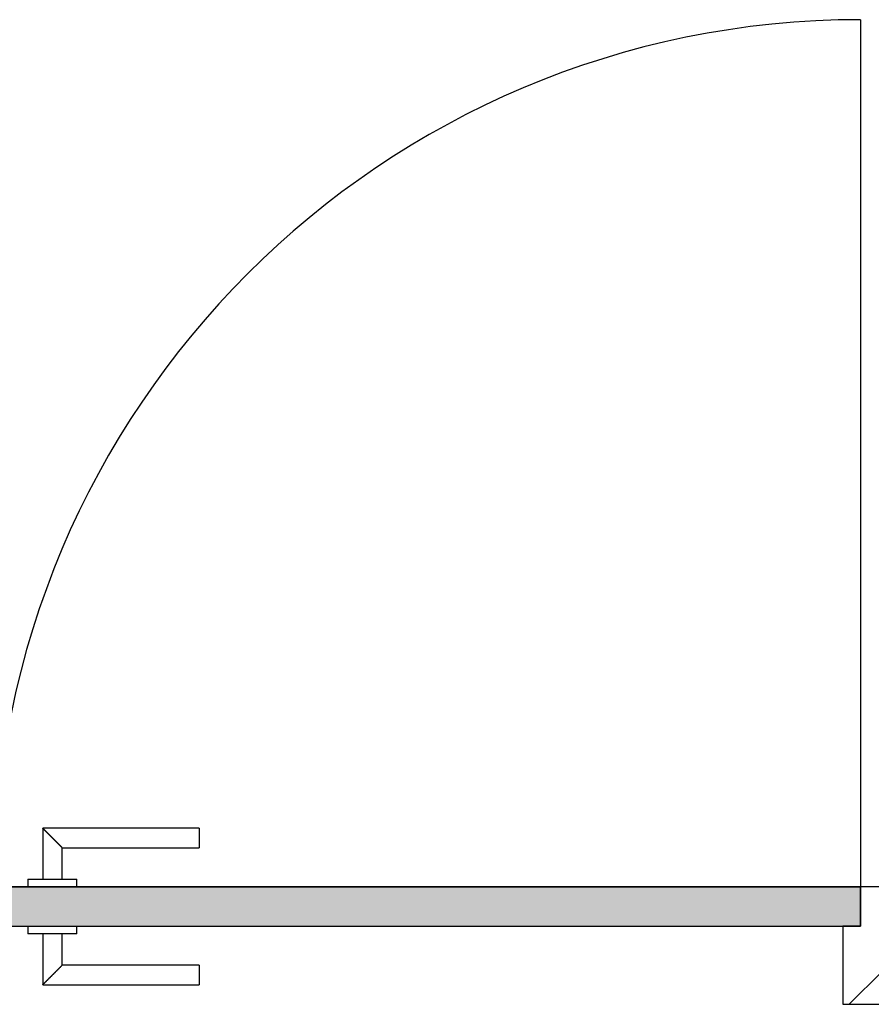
# Model space of a CAD drawing. Extents: x 2 to 87, y -108 to 11.
# Tile 130 of 256: x 31.266 to 32.137, y -55.398 to -54.391. Entities that reach past the tile are written whole.
import ezdxf

# ---------------------------------------------------------------- set-up
doc = ezdxf.new("R2010")
doc.units = 0
doc.header["$MEASUREMENT"] = 0
for name, color, linetype in [('16', 7, 'CONTINUOUS'), ('30', 7, 'CONTINUOUS'), ('8', 7, 'CONTINUOUS')]:
    doc.layers.add(name, color=color, linetype=linetype)

# ---------------------------------------------------------------- blocks, each defined once
blk = doc.blocks.new('*N231')
at = {"layer": '8', "color": 62, "linetype": 'Continuous'}
for p, q in [((-0.745, 0.05), (0.141, 0.05)), ((-0.745, 0.05), (-0.745, 0.01)), ((0.141, 0.05), (0.141, 0.01)), ((-0.745, 0.01), (-0.305, 0.01)), ((-0.305, 0.01), (0.141, 0.01))]:
    blk.add_line(p, q, dxfattribs=at)
for points in [[(-0.745, 0.05), (-0.745, 0.05), (0.141, 0.05)], [(-0.745, 0.05), (-0.745, 0.01), (0.141, 0.01)], [(-0.745, 0.05), (0.141, 0.05), (0.141, 0.01)], [(-0.745, 0.01), (-0.745, 0.01), (-0.305, 0.01)], [(-0.305, 0.01), (-0.305, 0.01), (0.141, 0.01)]]:
    blk.add_solid(points, dxfattribs=at)

msp = doc.modelspace()

# ---------------------------------------------------------------- linework, layer by layer
at = {"layer": '16', "color": 62, "linetype": 'Continuous'}
msp.add_line((32.1256, -54.3915), (32.1256, -55.2775), dxfattribs=at)
msp.add_arc((32.1256, -55.2775), 0.886, 90, 180, dxfattribs=at)
at = {"layer": '30', "color": 62, "linetype": 'Continuous'}
for p, q in [((32.1476, -55.2775), (32.1256, -55.2775)), ((32.1256, -55.2775), (32.1256, -55.3175)), ((32.1256, -55.3175), (32.1076, -55.3175)), ((32.1076, -55.3175), (32.1076, -55.3975)), ((32.1076, -55.3975), (32.1476, -55.3975))]:
    msp.add_line(p, q, dxfattribs=at)
at = {"layer": '8', "color": 62, "linetype": 'Continuous'}
for p, q in [((31.2896, -55.2175), (31.2896, -55.2695)), ((31.4496, -55.2175), (31.2896, -55.2175)), ((31.4496, -55.2175), (31.4496, -55.2375)), ((31.3096, -55.2695), (31.3096, -55.2375)), ((31.3096, -55.2375), (31.4496, -55.2375)), ((31.2746, -55.2695), (31.2746, -55.2775)), ((31.2746, -55.2695), (31.3246, -55.2695)), ((31.3246, -55.2775), (31.3246, -55.2695)), ((32.1256, -55.2775), (31.2396, -55.2775)), ((32.1256, -55.3175), (32.1256, -55.2775)), ((31.2396, -55.3175), (32.1256, -55.3175)), ((31.2746, -55.3175), (31.2746, -55.3255)), ((31.3246, -55.3255), (31.3246, -55.3175)), ((31.3246, -55.3255), (31.2746, -55.3255)), ((31.2896, -55.3255), (31.2896, -55.3775)), ((31.3096, -55.3575), (31.3096, -55.3255)), ((31.4496, -55.3575), (31.3096, -55.3575)), ((31.4496, -55.3575), (31.4496, -55.3775)), ((32.1141, -55.3975), (32.1476, -55.364)), ((31.2896, -55.3775), (31.4496, -55.3775))]:
    msp.add_line(p, q, dxfattribs=at)
for points in [[(31.3096, -55.2375), (31.3096, -55.2374), (31.3095, -55.2374), (31.3095, -55.2374), (31.3095, -55.2374), (31.3095, -55.2374), (31.3095, -55.2374), (31.3095, -55.2374), (31.3095, -55.2374), (31.3095, -55.2374), (31.3095, -55.2374), (31.3095, -55.2374), (31.3095, -55.2374), (31.3095, -55.2374), (31.3095, -55.2374), (31.3095, -55.2374), (31.3095, -55.2374), (31.3095, -55.2374), (31.3095, -55.2374), (31.3095, -55.2374), (31.3095, -55.2374), (31.3095, -55.2374), (31.3095, -55.2374), (31.3095, -55.2374), (31.3095, -55.2374), (31.3095, -55.2374), (31.3095, -55.2374), (31.3095, -55.2374), (31.3095, -55.2374), (31.3094, -55.2373), (31.3094, -55.2373), (31.3094, -55.2373), (31.3094, -55.2373), (31.3094, -55.2373), (31.3094, -55.2373), (31.3094, -55.2373), (31.3094, -55.2373), (31.3094, -55.2373), (31.3094, -55.2373), (31.3094, -55.2373), (31.3094, -55.2373), (31.3094, -55.2373), (31.3094, -55.2373), (31.3094, -55.2373), (31.3094, -55.2373), (31.3094, -55.2373), (31.3094, -55.2373), (31.3094, -55.2373), (31.3093, -55.2372), (31.3093, -55.2372), (31.3093, -55.2372), (31.3093, -55.2372), (31.3093, -55.2372), (31.3093, -55.2372), (31.3093, -55.2372), (31.3093, -55.2372), (31.3093, -55.2372), (31.3093, -55.2372), (31.3093, -55.2372), (31.3093, -55.2372), (31.3093, -55.2372), (31.3093, -55.2372), (31.3093, -55.2372), (31.3092, -55.2371), (31.3091, -55.237), (31.3091, -55.237), (31.3091, -55.237), (31.3091, -55.237), (31.3091, -55.237), (31.3091, -55.237), (31.3091, -55.237), (31.3091, -55.237), (31.3091, -55.237), (31.3091, -55.237), (31.3091, -55.237), (31.3091, -55.237), (31.309, -55.2369), (31.309, -55.2369), (31.309, -55.2369), (31.309, -55.2369), (31.309, -55.2369), (31.309, -55.2369), (31.309, -55.2369), (31.309, -55.2369), (31.309, -55.2369), (31.309, -55.2369), (31.3089, -55.2368), (31.3089, -55.2368), (31.3089, -55.2368), (31.3089, -55.2368), (31.3089, -55.2368), (31.3089, -55.2368), (31.3089, -55.2368), (31.3089, -55.2368), (31.3089, -55.2368), (31.3089, -55.2368), (31.3088, -55.2367), (31.3088, -55.2367), (31.3088, -55.2367), (31.3088, -55.2367), (31.3088, -55.2367), (31.3088, -55.2367), (31.3088, -55.2367), (31.3088, -55.2367), (31.3088, -55.2367), (31.3088, -55.2367), (31.3087, -55.2366), (31.3087, -55.2366), (31.3087, -55.2366), (31.3087, -55.2366), (31.3087, -55.2366), (31.3087, -55.2366), (31.3087, -55.2366), (31.3087, -55.2366), (31.3087, -55.2365), (31.3086, -55.2365), (31.3086, -55.2365), (31.3086, -55.2365), (31.3086, -55.2365), (31.3086, -55.2365), (31.3086, -55.2365), (31.3086, -55.2365), (31.3086, -55.2365), (31.3085, -55.2364), (31.3085, -55.2364), (31.3085, -55.2364), (31.3085, -55.2364), (31.3085, -55.2364), (31.3085, -55.2364), (31.3085, -55.2364), (31.3085, -55.2364), (31.3084, -55.2363), (31.3084, -55.2363), (31.3084, -55.2363), (31.3084, -55.2363), (31.3084, -55.2363), (31.3084, -55.2363), (31.3084, -55.2363), (31.3084, -55.2363), (31.3083, -55.2362), (31.3083, -55.2362), (31.3083, -55.2362), (31.3083, -55.2362), (31.3083, -55.2362), (31.3083, -55.2362), (31.3083, -55.2362), (31.3082, -55.2361), (31.3082, -55.2361), (31.3082, -55.2361), (31.3082, -55.2361), (31.3082, -55.2361), (31.3082, -55.2361), (31.3082, -55.2361), (31.3081, -55.236), (31.308, -55.2359), (31.308, -55.2359), (31.308, -55.2359), (31.308, -55.2359), (31.308, -55.2359), (31.308, -55.2359), (31.308, -55.2359), (31.3079, -55.2358), (31.3079, -55.2358), (31.3079, -55.2358), (31.3079, -55.2358), (31.3079, -55.2358), (31.3079, -55.2358), (31.3079, -55.2358), (31.3078, -55.2357), (31.3078, -55.2357), (31.3078, -55.2357), (31.3078, -55.2357), (31.3078, -55.2357), (31.3078, -55.2357), (31.3077, -55.2356), (31.3077, -55.2356), (31.3077, -55.2356), (31.3077, -55.2356), (31.3077, -55.2356), (31.3077, -55.2356), (31.3076, -55.2355), (31.3076, -55.2355), (31.3076, -55.2355), (31.3076, -55.2355), (31.3076, -55.2355), (31.3076, -55.2355), (31.3075, -55.2354), (31.3075, -55.2354), (31.3075, -55.2354), (31.3075, -55.2354), (31.3075, -55.2354), (31.3075, -55.2354), (31.3074, -55.2353), (31.3074, -55.2353), (31.3074, -55.2353), (31.3074, -55.2353), (31.3074, -55.2353), (31.3074, -55.2353), (31.3073, -55.2352), (31.3073, -55.2352), (31.3073, -55.2352), (31.3073, -55.2352), (31.3073, -55.2352), (31.3073, -55.2352), (31.3072, -55.2351), (31.3072, -55.2351), (31.3072, -55.2351), (31.3072, -55.2351), (31.3072, -55.2351), (31.3072, -55.235), (31.3071, -55.235), (31.3071, -55.235), (31.3071, -55.235), (31.3071, -55.235), (31.3071, -55.235), (31.307, -55.2349), (31.307, -55.2349), (31.307, -55.2349), (31.307, -55.2349), (31.307, -55.2349), (31.307, -55.2348), (31.3069, -55.2348), (31.3069, -55.2348), (31.3069, -55.2348), (31.3069, -55.2348), (31.3069, -55.2348), (31.3068, -55.2347), (31.3068, -55.2347), (31.3068, -55.2347), (31.3068, -55.2347), (31.3068, -55.2347), (31.3067, -55.2346), (31.3067, -55.2346), (31.3067, -55.2346), (31.3067, -55.2346), (31.3067, -55.2346), (31.3066, -55.2345), (31.3066, -55.2345), (31.3066, -55.2345), (31.3066, -55.2345), (31.3066, -55.2345), (31.3065, -55.2344), (31.3065, -55.2344), (31.3065, -55.2344), (31.3065, -55.2344), (31.3065, -55.2344), (31.3065, -55.2344), (31.3064, -55.2343), (31.3063, -55.2342), (31.3063, -55.2342), (31.3063, -55.2342), (31.3063, -55.2342), (31.3062, -55.2341), (31.3062, -55.2341), (31.3062, -55.2341), (31.3062, -55.2341), (31.3062, -55.2341), (31.3061, -55.234), (31.3061, -55.234), (31.3061, -55.234), (31.3061, -55.234), (31.3061, -55.234), (31.306, -55.2339), (31.306, -55.2339), (31.306, -55.2339), (31.306, -55.2339), (31.306, -55.2339), (31.3059, -55.2338), (31.3059, -55.2338), (31.3059, -55.2338), (31.3059, -55.2338), (31.3059, -55.2338), (31.3058, -55.2337), (31.3058, -55.2337), (31.3058, -55.2337), (31.3058, -55.2337), (31.3057, -55.2336), (31.3057, -55.2336), (31.3057, -55.2336), (31.3057, -55.2336), (31.3057, -55.2336), (31.3056, -55.2335), (31.3056, -55.2335), (31.3056, -55.2335), (31.3056, -55.2335), (31.3056, -55.2334), (31.3055, -55.2334), (31.3055, -55.2334), (31.3055, -55.2334), (31.3055, -55.2334), (31.3054, -55.2333), (31.3054, -55.2333), (31.3054, -55.2333), (31.3054, -55.2333), (31.3054, -55.2333), (31.3053, -55.2332), (31.3053, -55.2332), (31.3053, -55.2332), (31.3053, -55.2332), (31.3052, -55.2331), (31.3052, -55.2331), (31.3052, -55.2331), (31.3052, -55.2331), (31.3051, -55.233), (31.3051, -55.233), (31.3051, -55.233), (31.3051, -55.233), (31.3051, -55.233), (31.305, -55.2329), (31.305, -55.2329), (31.305, -55.2329), (31.305, -55.2329), (31.3049, -55.2328), (31.3049, -55.2328), (31.3049, -55.2328), (31.3049, -55.2328), (31.3049, -55.2327), (31.3048, -55.2327), (31.3048, -55.2327), (31.3048, -55.2327), (31.3048, -55.2327), (31.3047, -55.2326), (31.3047, -55.2326), (31.3047, -55.2326), (31.3047, -55.2326), (31.3046, -55.2325), (31.3046, -55.2325), (31.3046, -55.2325), (31.3046, -55.2325), (31.3045, -55.2324), (31.3045, -55.2324), (31.3045, -55.2324), (31.3045, -55.2324), (31.3045, -55.2324), (31.3044, -55.2323), (31.3044, -55.2323), (31.3044, -55.2323), (31.3044, -55.2323), (31.3043, -55.2322), (31.3043, -55.2322), (31.3043, -55.2322), (31.3043, -55.2322), (31.3042, -55.2321), (31.3041, -55.232), (31.3041, -55.232), (31.3041, -55.232), (31.3041, -55.232), (31.304, -55.2319), (31.304, -55.2319), (31.304, -55.2319), (31.304, -55.2319), (31.3039, -55.2318), (31.3039, -55.2318), (31.3039, -55.2318), (31.3039, -55.2318), (31.3038, -55.2317), (31.3038, -55.2317), (31.3038, -55.2317), (31.3038, -55.2317), (31.3037, -55.2316), (31.3037, -55.2316), (31.3037, -55.2316), (31.3037, -55.2316), (31.3036, -55.2315), (31.3036, -55.2315), (31.3036, -55.2315), (31.3036, -55.2315), (31.3035, -55.2314), (31.3035, -55.2314), (31.3035, -55.2314), (31.3035, -55.2314), (31.3034, -55.2313), (31.3034, -55.2313), (31.3034, -55.2313), (31.3034, -55.2313), (31.3033, -55.2312), (31.3033, -55.2312), (31.3033, -55.2312), (31.3033, -55.2312), (31.3032, -55.2311), (31.3032, -55.2311), (31.3032, -55.2311), (31.3032, -55.2311), (31.3031, -55.231), (31.3031, -55.231), (31.3031, -55.231), (31.3031, -55.231), (31.303, -55.2309), (31.303, -55.2309), (31.303, -55.2309), (31.303, -55.2309), (31.3029, -55.2308), (31.3029, -55.2308), (31.3029, -55.2308), (31.3029, -55.2308), (31.3028, -55.2307), (31.3028, -55.2307), (31.3028, -55.2307), (31.3028, -55.2306), (31.3027, -55.2306), (31.3027, -55.2306), (31.3027, -55.2306), (31.3026, -55.2305), (31.3026, -55.2305), (31.3026, -55.2305), (31.3026, -55.2305), (31.3025, -55.2304), (31.3025, -55.2304), (31.3025, -55.2304), (31.3025, -55.2304), (31.3024, -55.2303), (31.3024, -55.2303), (31.3024, -55.2303), (31.3024, -55.2303), (31.3023, -55.2302), (31.3023, -55.2302), (31.3023, -55.2302), (31.3023, -55.2302), (31.3022, -55.2301), (31.3022, -55.2301), (31.3022, -55.2301), (31.3022, -55.2301), (31.3021, -55.23), (31.3021, -55.23), (31.3021, -55.23), (31.302, -55.2299), (31.302, -55.2299), (31.302, -55.2299), (31.302, -55.2299), (31.3019, -55.2298), (31.3019, -55.2298), (31.3019, -55.2298), (31.3019, -55.2298), (31.3018, -55.2297), (31.3018, -55.2297), (31.3018, -55.2297), (31.3018, -55.2297), (31.3017, -55.2296), (31.3017, -55.2296), (31.3017, -55.2296), (31.3016, -55.2295), (31.3015, -55.2294), (31.3015, -55.2294), (31.3015, -55.2294), (31.3015, -55.2294), (31.3014, -55.2293), (31.3014, -55.2293), (31.3014, -55.2293), (31.3014, -55.2293), (31.3013, -55.2292), (31.3013, -55.2292), (31.3013, -55.2292), (31.3012, -55.2291), (31.3012, -55.2291), (31.3012, -55.2291), (31.3012, -55.2291), (31.3011, -55.229), (31.3011, -55.229), (31.3011, -55.229), (31.3011, -55.229), (31.301, -55.2289), (31.301, -55.2289), (31.301, -55.2289), (31.3009, -55.2288), (31.3009, -55.2288), (31.3009, -55.2288), (31.3009, -55.2288), (31.3008, -55.2287), (31.3008, -55.2287), (31.3008, -55.2287), (31.3008, -55.2287), (31.3007, -55.2286), (31.3007, -55.2286), (31.3007, -55.2286), (31.3006, -55.2285), (31.3006, -55.2285), (31.3006, -55.2285), (31.3006, -55.2285), (31.3005, -55.2284), (31.3005, -55.2284), (31.3005, -55.2284), (31.3005, -55.2284), (31.3004, -55.2283), (31.3004, -55.2283), (31.3004, -55.2283), (31.3004, -55.2282), (31.3003, -55.2282), (31.3003, -55.2282), (31.3003, -55.2282), (31.3002, -55.2281), (31.3002, -55.2281), (31.3002, -55.2281), (31.3002, -55.2281), (31.3001, -55.228), (31.3001, -55.228), (31.3001, -55.228), (31.3001, -55.2279), (31.3, -55.2279), (31.3, -55.2279), (31.3, -55.2279), (31.2999, -55.2278), (31.2999, -55.2278), (31.2999, -55.2278), (31.2999, -55.2278), (31.2998, -55.2277), (31.2998, -55.2277), (31.2998, -55.2277), (31.2998, -55.2276), (31.2997, -55.2276), (31.2997, -55.2276), (31.2997, -55.2276), (31.2996, -55.2275), (31.2996, -55.2275), (31.2996, -55.2275), (31.2996, -55.2275), (31.2995, -55.2274), (31.2995, -55.2274), (31.2995, -55.2274), (31.2995, -55.2274), (31.2994, -55.2273), (31.2994, -55.2273), (31.2994, -55.2273), (31.2993, -55.2272), (31.2993, -55.2272), (31.2993, -55.2272), (31.2993, -55.2272), (31.2992, -55.2271), (31.2992, -55.2271), (31.2992, -55.2271), (31.2992, -55.2271), (31.2991, -55.227), (31.2991, -55.227), (31.2991, -55.227), (31.299, -55.2269), (31.299, -55.2269), (31.299, -55.2269), (31.299, -55.2269), (31.2989, -55.2268), (31.2988, -55.2267), (31.2988, -55.2267), (31.2988, -55.2267), (31.2987, -55.2266), (31.2987, -55.2266), (31.2987, -55.2266), (31.2987, -55.2266), (31.2986, -55.2265), (31.2986, -55.2265), (31.2986, -55.2265), (31.2986, -55.2265), (31.2985, -55.2264), (31.2985, -55.2264), (31.2985, -55.2264), (31.2984, -55.2263), (31.2984, -55.2263), (31.2984, -55.2263), (31.2984, -55.2263), (31.2983, -55.2262), (31.2983, -55.2262), (31.2983, -55.2262), (31.2983, -55.2262), (31.2982, -55.2261), (31.2982, -55.2261), (31.2982, -55.2261), (31.2981, -55.226), (31.2981, -55.226), (31.2981, -55.226), (31.2981, -55.226), (31.298, -55.2259), (31.298, -55.2259), (31.298, -55.2259), (31.298, -55.2259), (31.2979, -55.2258), (31.2979, -55.2258), (31.2979, -55.2258), (31.2978, -55.2257), (31.2978, -55.2257), (31.2978, -55.2257), (31.2978, -55.2257), (31.2977, -55.2256), (31.2977, -55.2256), (31.2977, -55.2256), (31.2977, -55.2256), (31.2976, -55.2255), (31.2976, -55.2255), (31.2976, -55.2255), (31.2976, -55.2255), (31.2975, -55.2254), (31.2975, -55.2254), (31.2975, -55.2254), (31.2974, -55.2253), (31.2974, -55.2253), (31.2974, -55.2253), (31.2974, -55.2253), (31.2973, -55.2252), (31.2973, -55.2252), (31.2973, -55.2252), (31.2973, -55.2252), (31.2972, -55.2251), (31.2972, -55.2251), (31.2972, -55.2251), (31.2972, -55.2251), (31.2971, -55.225), (31.2971, -55.225), (31.2971, -55.225), (31.297, -55.2249), (31.297, -55.2249), (31.297, -55.2249), (31.297, -55.2249), (31.2969, -55.2248), (31.2969, -55.2248), (31.2969, -55.2248), (31.2969, -55.2248), (31.2968, -55.2247), (31.2968, -55.2247), (31.2968, -55.2247), (31.2968, -55.2247), (31.2967, -55.2246), (31.2967, -55.2246), (31.2967, -55.2246), (31.2967, -55.2246), (31.2966, -55.2245), (31.2966, -55.2245), (31.2966, -55.2245), (31.2966, -55.2245), (31.2965, -55.2244), (31.2965, -55.2244), (31.2965, -55.2244), (31.2964, -55.2243), (31.2964, -55.2243), (31.2964, -55.2243), (31.2964, -55.2243), (31.2963, -55.2242), (31.2962, -55.2241), (31.2962, -55.2241), (31.2962, -55.2241), (31.2962, -55.2241), (31.2961, -55.224), (31.2961, -55.224), (31.2961, -55.224), (31.2961, -55.224), (31.296, -55.2239), (31.296, -55.2239), (31.296, -55.2239), (31.296, -55.2239), (31.2959, -55.2238), (31.2959, -55.2238), (31.2959, -55.2238), (31.2959, -55.2238), (31.2958, -55.2237), (31.2958, -55.2237), (31.2958, -55.2237), (31.2958, -55.2237), (31.2957, -55.2236), (31.2957, -55.2236), (31.2957, -55.2236), (31.2957, -55.2236), (31.2956, -55.2235), (31.2956, -55.2235), (31.2956, -55.2235), (31.2956, -55.2235), (31.2955, -55.2234), (31.2955, -55.2234), (31.2955, -55.2234), (31.2955, -55.2234), (31.2954, -55.2233), (31.2954, -55.2233), (31.2954, -55.2233), (31.2954, -55.2233), (31.2953, -55.2232), (31.2953, -55.2232), (31.2953, -55.2232), (31.2953, -55.2232), (31.2952, -55.2231), (31.2952, -55.2231), (31.2952, -55.2231), (31.2952, -55.2231), (31.2951, -55.223), (31.2951, -55.223), (31.2951, -55.223), (31.2951, -55.223), (31.295, -55.2229), (31.295, -55.2229), (31.295, -55.2229), (31.295, -55.2229), (31.2949, -55.2228), (31.2949, -55.2228), (31.2949, -55.2228), (31.2949, -55.2228), (31.2948, -55.2227), (31.2948, -55.2227), (31.2948, -55.2227), (31.2948, -55.2227), (31.2948, -55.2226), (31.2947, -55.2226), (31.2947, -55.2226), (31.2947, -55.2226), (31.2947, -55.2226), (31.2946, -55.2225), (31.2946, -55.2225), (31.2946, -55.2225), (31.2946, -55.2225), (31.2945, -55.2224), (31.2945, -55.2224), (31.2945, -55.2224), (31.2945, -55.2224), (31.2944, -55.2223), (31.2944, -55.2223), (31.2944, -55.2223), (31.2944, -55.2223), (31.2944, -55.2223), (31.2943, -55.2222), (31.2943, -55.2222), (31.2943, -55.2222), (31.2943, -55.2222), (31.2942, -55.2221), (31.2942, -55.2221), (31.2942, -55.2221), (31.2942, -55.2221), (31.2941, -55.222), (31.2941, -55.222), (31.2941, -55.222), (31.2941, -55.222), (31.2941, -55.222), (31.294, -55.2219), (31.294, -55.2219), (31.294, -55.2219), (31.294, -55.2219), (31.2939, -55.2218), (31.2939, -55.2218), (31.2939, -55.2218), (31.2939, -55.2218), (31.2938, -55.2218), (31.2938, -55.2217), (31.2938, -55.2217), (31.2938, -55.2217), (31.2938, -55.2217), (31.2937, -55.2216), (31.2937, -55.2216), (31.2937, -55.2216), (31.2937, -55.2216), (31.2937, -55.2216), (31.2936, -55.2215), (31.2936, -55.2215), (31.2936, -55.2215), (31.2936, -55.2215), (31.2935, -55.2214), (31.2935, -55.2214), (31.2935, -55.2214), (31.2935, -55.2214), (31.2935, -55.2214), (31.2934, -55.2213), (31.2934, -55.2213), (31.2934, -55.2213), (31.2934, -55.2213), (31.2933, -55.2212), (31.2933, -55.2212), (31.2933, -55.2212), (31.2933, -55.2212), (31.2933, -55.2212), (31.2932, -55.2211), (31.2932, -55.2211), (31.2932, -55.2211), (31.2932, -55.2211), (31.2932, -55.2211), (31.2931, -55.221), (31.2931, -55.221), (31.2931, -55.221), (31.2931, -55.221), (31.2931, -55.221), (31.293, -55.2209), (31.293, -55.2209), (31.293, -55.2209), (31.293, -55.2209), (31.293, -55.2208), (31.2929, -55.2208), (31.2929, -55.2208), (31.2929, -55.2208), (31.2929, -55.2208), (31.2928, -55.2207), (31.2928, -55.2207), (31.2928, -55.2207), (31.2928, -55.2207), (31.2928, -55.2207), (31.2927, -55.2206), (31.2927, -55.2206), (31.2927, -55.2206), (31.2927, -55.2206), (31.2927, -55.2206), (31.2927, -55.2205), (31.2926, -55.2205), (31.2926, -55.2205), (31.2926, -55.2205), (31.2926, -55.2205), (31.2926, -55.2205), (31.2925, -55.2204), (31.2925, -55.2204), (31.2925, -55.2204), (31.2925, -55.2204), (31.2925, -55.2204), (31.2924, -55.2203), (31.2924, -55.2203), (31.2924, -55.2203), (31.2924, -55.2203), (31.2924, -55.2203), (31.2923, -55.2202), (31.2923, -55.2202), (31.2923, -55.2202), (31.2923, -55.2202), (31.2923, -55.2202), (31.2923, -55.2202), (31.2922, -55.2201), (31.2922, -55.2201), (31.2922, -55.2201), (31.2922, -55.2201), (31.2922, -55.2201), (31.2921, -55.22), (31.2921, -55.22), (31.2921, -55.22), (31.2921, -55.22), (31.2921, -55.22), (31.2921, -55.22), (31.292, -55.2199), (31.292, -55.2199), (31.292, -55.2199), (31.292, -55.2199), (31.292, -55.2199), (31.2919, -55.2198), (31.2918, -55.2197), (31.2918, -55.2197), (31.2918, -55.2197), (31.2918, -55.2197), (31.2918, -55.2197), (31.2918, -55.2197), (31.2917, -55.2196), (31.2917, -55.2196), (31.2917, -55.2196), (31.2917, -55.2196), (31.2917, -55.2196), (31.2917, -55.2196), (31.2916, -55.2195), (31.2916, -55.2195), (31.2916, -55.2195), (31.2916, -55.2195), (31.2916, -55.2195), (31.2916, -55.2195), (31.2915, -55.2194), (31.2915, -55.2194), (31.2915, -55.2194), (31.2915, -55.2194), (31.2915, -55.2194), (31.2915, -55.2194), (31.2914, -55.2193), (31.2914, -55.2193), (31.2914, -55.2193), (31.2914, -55.2193), (31.2914, -55.2193), (31.2914, -55.2193), (31.2913, -55.2192), (31.2913, -55.2192), (31.2913, -55.2192), (31.2913, -55.2192), (31.2913, -55.2192), (31.2913, -55.2192), (31.2913, -55.2192), (31.2912, -55.2191), (31.2912, -55.2191), (31.2912, -55.2191), (31.2912, -55.2191), (31.2912, -55.2191), (31.2912, -55.2191), (31.2912, -55.2191), (31.2911, -55.219), (31.2911, -55.219), (31.2911, -55.219), (31.2911, -55.219), (31.2911, -55.219), (31.2911, -55.219), (31.2911, -55.219), (31.291, -55.2189), (31.291, -55.2189), (31.291, -55.2189), (31.291, -55.2189), (31.291, -55.2189), (31.291, -55.2189), (31.291, -55.2189), (31.2909, -55.2188), (31.2909, -55.2188), (31.2909, -55.2188), (31.2909, -55.2188), (31.2909, -55.2188), (31.2909, -55.2188), (31.2909, -55.2188), (31.2908, -55.2187), (31.2908, -55.2187), (31.2908, -55.2187), (31.2908, -55.2187), (31.2908, -55.2187), (31.2908, -55.2187), (31.2908, -55.2187), (31.2908, -55.2187), (31.2907, -55.2186), (31.2907, -55.2186), (31.2907, -55.2186), (31.2907, -55.2186), (31.2907, -55.2186), (31.2907, -55.2186), (31.2907, -55.2186), (31.2907, -55.2186), (31.2906, -55.2185), (31.2906, -55.2185), (31.2906, -55.2185), (31.2906, -55.2185), (31.2906, -55.2185), (31.2906, -55.2185), (31.2906, -55.2185), (31.2906, -55.2185), (31.2906, -55.2185), (31.2905, -55.2184), (31.2905, -55.2184), (31.2905, -55.2184), (31.2905, -55.2184), (31.2905, -55.2184), (31.2905, -55.2184), (31.2905, -55.2184), (31.2905, -55.2184), (31.2904, -55.2183), (31.2903, -55.2182), (31.2903, -55.2182), (31.2903, -55.2182), (31.2903, -55.2182), (31.2903, -55.2182), (31.2903, -55.2182), (31.2903, -55.2182), (31.2903, -55.2182), (31.2903, -55.2182), (31.2903, -55.2182), (31.2902, -55.2181), (31.2902, -55.2181), (31.2902, -55.2181), (31.2902, -55.2181), (31.2902, -55.2181), (31.2902, -55.2181), (31.2902, -55.2181), (31.2902, -55.2181), (31.2902, -55.2181), (31.2902, -55.2181), (31.2901, -55.218), (31.2901, -55.218), (31.2901, -55.218), (31.2901, -55.218), (31.2901, -55.218), (31.2901, -55.218), (31.2901, -55.218), (31.2901, -55.218), (31.2901, -55.218), (31.2901, -55.218), (31.2901, -55.218), (31.2901, -55.218), (31.29, -55.2179), (31.29, -55.2179), (31.29, -55.2179), (31.29, -55.2179), (31.29, -55.2179), (31.29, -55.2179), (31.29, -55.2179), (31.29, -55.2179), (31.29, -55.2179), (31.29, -55.2179), (31.29, -55.2179), (31.29, -55.2179), (31.29, -55.2179), (31.2899, -55.2178), (31.2899, -55.2178), (31.2899, -55.2178), (31.2899, -55.2178), (31.2899, -55.2178), (31.2899, -55.2178), (31.2899, -55.2178), (31.2899, -55.2178), (31.2899, -55.2178), (31.2899, -55.2178), (31.2899, -55.2178), (31.2899, -55.2178), (31.2899, -55.2178), (31.2899, -55.2178), (31.2899, -55.2178), (31.2898, -55.2177), (31.2898, -55.2177), (31.2898, -55.2177), (31.2898, -55.2177), (31.2898, -55.2177), (31.2898, -55.2177), (31.2898, -55.2177), (31.2898, -55.2177), (31.2898, -55.2177), (31.2898, -55.2177), (31.2898, -55.2177), (31.2898, -55.2177), (31.2898, -55.2177), (31.2898, -55.2177), (31.2898, -55.2177), (31.2898, -55.2177), (31.2898, -55.2177), (31.2898, -55.2177), (31.2898, -55.2177), (31.2897, -55.2176), (31.2896, -55.2175)], [(31.2896, -55.3775), (31.2896, -55.3774), (31.2897, -55.3774), (31.2897, -55.3774), (31.2897, -55.3774), (31.2897, -55.3774), (31.2897, -55.3774), (31.2897, -55.3774), (31.2897, -55.3774), (31.2897, -55.3774), (31.2897, -55.3774), (31.2897, -55.3774), (31.2897, -55.3774), (31.2897, -55.3774), (31.2897, -55.3774), (31.2897, -55.3774), (31.2897, -55.3774), (31.2897, -55.3774), (31.2897, -55.3774), (31.2897, -55.3774), (31.2897, -55.3774), (31.2897, -55.3774), (31.2897, -55.3774), (31.2897, -55.3774), (31.2897, -55.3774), (31.2897, -55.3774), (31.2897, -55.3774), (31.2897, -55.3774), (31.2897, -55.3774), (31.2898, -55.3773), (31.2898, -55.3773), (31.2898, -55.3773), (31.2898, -55.3773), (31.2898, -55.3773), (31.2898, -55.3773), (31.2898, -55.3773), (31.2898, -55.3773), (31.2898, -55.3773), (31.2898, -55.3773), (31.2898, -55.3773), (31.2898, -55.3773), (31.2898, -55.3773), (31.2898, -55.3773), (31.2898, -55.3773), (31.2898, -55.3773), (31.2898, -55.3773), (31.2898, -55.3773), (31.2898, -55.3773), (31.2899, -55.3772), (31.2899, -55.3772), (31.2899, -55.3772), (31.2899, -55.3772), (31.2899, -55.3772), (31.2899, -55.3772), (31.2899, -55.3772), (31.2899, -55.3772), (31.2899, -55.3772), (31.2899, -55.3772), (31.2899, -55.3772), (31.2899, -55.3772), (31.2899, -55.3772), (31.2899, -55.3772), (31.2899, -55.3772), (31.29, -55.3771), (31.2901, -55.377), (31.2901, -55.377), (31.2901, -55.377), (31.2901, -55.377), (31.2901, -55.377), (31.2901, -55.377), (31.2901, -55.377), (31.2901, -55.377), (31.2901, -55.377), (31.2901, -55.377), (31.2901, -55.377), (31.2901, -55.377), (31.2902, -55.3769), (31.2902, -55.3769), (31.2902, -55.3769), (31.2902, -55.3769), (31.2902, -55.3769), (31.2902, -55.3769), (31.2902, -55.3769), (31.2902, -55.3769), (31.2902, -55.3769), (31.2902, -55.3769), (31.2903, -55.3768), (31.2903, -55.3768), (31.2903, -55.3768), (31.2903, -55.3768), (31.2903, -55.3768), (31.2903, -55.3768), (31.2903, -55.3768), (31.2903, -55.3768), (31.2903, -55.3768), (31.2903, -55.3768), (31.2904, -55.3767), (31.2904, -55.3767), (31.2904, -55.3767), (31.2904, -55.3767), (31.2904, -55.3767), (31.2904, -55.3767), (31.2904, -55.3767), (31.2904, -55.3767), (31.2904, -55.3767), (31.2904, -55.3767), (31.2905, -55.3766), (31.2905, -55.3766), (31.2905, -55.3766), (31.2905, -55.3766), (31.2905, -55.3766), (31.2905, -55.3766), (31.2905, -55.3766), (31.2905, -55.3766), (31.2906, -55.3765), (31.2906, -55.3765), (31.2906, -55.3765), (31.2906, -55.3765), (31.2906, -55.3765), (31.2906, -55.3765), (31.2906, -55.3765), (31.2906, -55.3765), (31.2906, -55.3765), (31.2907, -55.3764), (31.2907, -55.3764), (31.2907, -55.3764), (31.2907, -55.3764), (31.2907, -55.3764), (31.2907, -55.3764), (31.2907, -55.3764), (31.2907, -55.3764), (31.2908, -55.3763), (31.2908, -55.3763), (31.2908, -55.3763), (31.2908, -55.3763), (31.2908, -55.3763), (31.2908, -55.3763), (31.2908, -55.3763), (31.2908, -55.3763), (31.2909, -55.3762), (31.2909, -55.3762), (31.2909, -55.3762), (31.2909, -55.3762), (31.2909, -55.3762), (31.2909, -55.3762), (31.2909, -55.3762), (31.2911, -55.376), (31.2912, -55.3759), (31.2912, -55.3759), (31.2912, -55.3759), (31.2912, -55.3759), (31.2912, -55.3759), (31.2912, -55.3759), (31.2912, -55.3759), (31.2913, -55.3758), (31.2913, -55.3758), (31.2913, -55.3758), (31.2913, -55.3758), (31.2913, -55.3758), (31.2913, -55.3758), (31.2913, -55.3758), (31.2914, -55.3757), (31.2914, -55.3757), (31.2914, -55.3757), (31.2914, -55.3757), (31.2914, -55.3757), (31.2914, -55.3757), (31.2915, -55.3756), (31.2915, -55.3756), (31.2915, -55.3756), (31.2915, -55.3756), (31.2915, -55.3756), (31.2915, -55.3756), (31.2916, -55.3755), (31.2916, -55.3755), (31.2916, -55.3755), (31.2916, -55.3755), (31.2916, -55.3755), (31.2916, -55.3755), (31.2917, -55.3754), (31.2917, -55.3754), (31.2917, -55.3754), (31.2917, -55.3754), (31.2917, -55.3754), (31.2917, -55.3754), (31.2918, -55.3753), (31.2918, -55.3753), (31.2918, -55.3753), (31.2918, -55.3753), (31.2918, -55.3753), (31.2918, -55.3753), (31.2919, -55.3752), (31.2919, -55.3752), (31.2919, -55.3752), (31.2919, -55.3752), (31.2919, -55.3752), (31.2919, -55.3752), (31.292, -55.3751), (31.292, -55.3751), (31.292, -55.3751), (31.292, -55.3751), (31.292, -55.3751), (31.2921, -55.375), (31.2921, -55.375), (31.2921, -55.375), (31.2921, -55.375), (31.2921, -55.375), (31.2921, -55.375), (31.2922, -55.3749), (31.2922, -55.3749), (31.2922, -55.3749), (31.2922, -55.3749), (31.2922, -55.3749), (31.2923, -55.3748), (31.2923, -55.3748), (31.2923, -55.3748), (31.2923, -55.3748), (31.2923, -55.3748), (31.2923, -55.3748), (31.2924, -55.3747), (31.2924, -55.3747), (31.2924, -55.3747), (31.2924, -55.3747), (31.2924, -55.3747), (31.2925, -55.3746), (31.2925, -55.3746), (31.2925, -55.3746), (31.2925, -55.3746), (31.2925, -55.3746), (31.2926, -55.3745), (31.2926, -55.3745), (31.2926, -55.3745), (31.2926, -55.3745), (31.2926, -55.3745), (31.2927, -55.3744), (31.2927, -55.3744), (31.2927, -55.3744), (31.2927, -55.3744), (31.2927, -55.3744), (31.2927, -55.3744), (31.2928, -55.3743), (31.2929, -55.3742), (31.2929, -55.3742), (31.2929, -55.3742), (31.2929, -55.3742), (31.293, -55.3741), (31.293, -55.3741), (31.293, -55.3741), (31.293, -55.3741), (31.293, -55.3741), (31.2931, -55.374), (31.2931, -55.374), (31.2931, -55.374), (31.2931, -55.374), (31.2931, -55.374), (31.2932, -55.3739), (31.2932, -55.3739), (31.2932, -55.3739), (31.2932, -55.3739), (31.2932, -55.3739), (31.2933, -55.3738), (31.2933, -55.3738), (31.2933, -55.3738), (31.2933, -55.3738), (31.2933, -55.3738), (31.2934, -55.3737), (31.2934, -55.3737), (31.2934, -55.3737), (31.2934, -55.3737), (31.2935, -55.3736), (31.2935, -55.3736), (31.2935, -55.3736), (31.2935, -55.3736), (31.2935, -55.3736), (31.2936, -55.3735), (31.2936, -55.3735), (31.2936, -55.3735), (31.2936, -55.3735), (31.2937, -55.3734), (31.2937, -55.3734), (31.2937, -55.3734), (31.2937, -55.3734), (31.2937, -55.3734), (31.2938, -55.3733), (31.2938, -55.3733), (31.2938, -55.3733), (31.2938, -55.3733), (31.2938, -55.3733), (31.2939, -55.3732), (31.2939, -55.3732), (31.2939, -55.3732), (31.2939, -55.3732), (31.294, -55.3731), (31.294, -55.3731), (31.294, -55.3731), (31.294, -55.3731), (31.2941, -55.373), (31.2941, -55.373), (31.2941, -55.373), (31.2941, -55.373), (31.2941, -55.373), (31.2942, -55.3729), (31.2942, -55.3729), (31.2942, -55.3729), (31.2942, -55.3729), (31.2943, -55.3728), (31.2943, -55.3728), (31.2943, -55.3728), (31.2943, -55.3728), (31.2944, -55.3727), (31.2944, -55.3727), (31.2944, -55.3727), (31.2944, -55.3727), (31.2944, -55.3727), (31.2945, -55.3726), (31.2945, -55.3726), (31.2945, -55.3726), (31.2945, -55.3726), (31.2946, -55.3725), (31.2946, -55.3725), (31.2946, -55.3725), (31.2946, -55.3725), (31.2947, -55.3724), (31.2947, -55.3724), (31.2947, -55.3724), (31.2947, -55.3724), (31.2948, -55.3724), (31.2948, -55.3723), (31.2948, -55.3723), (31.2948, -55.3723), (31.2948, -55.3723), (31.2949, -55.3722), (31.2949, -55.3722), (31.2949, -55.3722), (31.2949, -55.3722), (31.295, -55.3721), (31.2951, -55.372), (31.2951, -55.372), (31.2951, -55.372), (31.2951, -55.372), (31.2952, -55.3719), (31.2952, -55.3719), (31.2952, -55.3719), (31.2952, -55.3719), (31.2953, -55.3718), (31.2953, -55.3718), (31.2953, -55.3718), (31.2953, -55.3718), (31.2954, -55.3717), (31.2954, -55.3717), (31.2954, -55.3717), (31.2954, -55.3717), (31.2955, -55.3716), (31.2955, -55.3716), (31.2955, -55.3716), (31.2955, -55.3716), (31.2956, -55.3715), (31.2956, -55.3715), (31.2956, -55.3715), (31.2956, -55.3715), (31.2957, -55.3714), (31.2957, -55.3714), (31.2957, -55.3714), (31.2957, -55.3714), (31.2958, -55.3713), (31.2958, -55.3713), (31.2958, -55.3713), (31.2958, -55.3713), (31.2959, -55.3712), (31.2959, -55.3712), (31.2959, -55.3712), (31.2959, -55.3712), (31.296, -55.3711), (31.296, -55.3711), (31.296, -55.3711), (31.296, -55.3711), (31.2961, -55.371), (31.2961, -55.371), (31.2961, -55.371), (31.2961, -55.371), (31.2962, -55.3709), (31.2962, -55.3709), (31.2962, -55.3709), (31.2962, -55.3709), (31.2963, -55.3708), (31.2963, -55.3708), (31.2963, -55.3708), (31.2963, -55.3708), (31.2964, -55.3707), (31.2964, -55.3707), (31.2964, -55.3707), (31.2964, -55.3706), (31.2965, -55.3706), (31.2965, -55.3706), (31.2965, -55.3706), (31.2966, -55.3705), (31.2966, -55.3705), (31.2966, -55.3705), (31.2966, -55.3705), (31.2967, -55.3704), (31.2967, -55.3704), (31.2967, -55.3704), (31.2967, -55.3704), (31.2968, -55.3703), (31.2968, -55.3703), (31.2968, -55.3703), (31.2968, -55.3703), (31.2969, -55.3702), (31.2969, -55.3702), (31.2969, -55.3702), (31.2969, -55.3702), (31.297, -55.3701), (31.297, -55.3701), (31.297, -55.3701), (31.297, -55.3701), (31.2971, -55.37), (31.2971, -55.37), (31.2971, -55.37), (31.2972, -55.3699), (31.2972, -55.3699), (31.2972, -55.3699), (31.2972, -55.3699), (31.2973, -55.3698), (31.2973, -55.3698), (31.2973, -55.3698), (31.2973, -55.3698), (31.2974, -55.3697), (31.2974, -55.3697), (31.2974, -55.3697), (31.2974, -55.3697), (31.2975, -55.3696), (31.2975, -55.3696), (31.2975, -55.3696), (31.2976, -55.3695), (31.2977, -55.3694), (31.2977, -55.3694), (31.2977, -55.3694), (31.2977, -55.3694), (31.2978, -55.3693), (31.2978, -55.3693), (31.2978, -55.3693), (31.2978, -55.3693), (31.2979, -55.3692), (31.2979, -55.3692), (31.2979, -55.3692), (31.298, -55.3691), (31.298, -55.3691), (31.298, -55.3691), (31.298, -55.3691), (31.2981, -55.369), (31.2981, -55.369), (31.2981, -55.369), (31.2981, -55.369), (31.2982, -55.3689), (31.2982, -55.3689), (31.2982, -55.3689), (31.2983, -55.3688), (31.2983, -55.3688), (31.2983, -55.3688), (31.2983, -55.3688), (31.2984, -55.3687), (31.2984, -55.3687), (31.2984, -55.3687), (31.2984, -55.3687), (31.2985, -55.3686), (31.2985, -55.3686), (31.2985, -55.3686), (31.2986, -55.3685), (31.2986, -55.3685), (31.2986, -55.3685), (31.2986, -55.3685), (31.2987, -55.3684), (31.2987, -55.3684), (31.2987, -55.3684), (31.2987, -55.3684), (31.2988, -55.3683), (31.2988, -55.3683), (31.2988, -55.3683), (31.2989, -55.3682), (31.2989, -55.3682), (31.2989, -55.3682), (31.2989, -55.3682), (31.299, -55.3681), (31.299, -55.3681), (31.299, -55.3681), (31.299, -55.3681), (31.2991, -55.368), (31.2991, -55.368), (31.2991, -55.368), (31.2992, -55.3679), (31.2992, -55.3679), (31.2992, -55.3679), (31.2992, -55.3679), (31.2993, -55.3678), (31.2993, -55.3678), (31.2993, -55.3678), (31.2993, -55.3678), (31.2994, -55.3677), (31.2994, -55.3677), (31.2994, -55.3677), (31.2995, -55.3676), (31.2995, -55.3676), (31.2995, -55.3676), (31.2995, -55.3676), (31.2996, -55.3675), (31.2996, -55.3675), (31.2996, -55.3675), (31.2996, -55.3675), (31.2997, -55.3674), (31.2997, -55.3674), (31.2997, -55.3674), (31.2998, -55.3674), (31.2998, -55.3673), (31.2998, -55.3673), (31.2998, -55.3673), (31.2999, -55.3672), (31.2999, -55.3672), (31.2999, -55.3672), (31.2999, -55.3672), (31.3, -55.3671), (31.3, -55.3671), (31.3, -55.3671), (31.3001, -55.3671), (31.3001, -55.367), (31.3001, -55.367), (31.3001, -55.367), (31.3003, -55.3668), (31.3004, -55.3668), (31.3004, -55.3667), (31.3004, -55.3667), (31.3004, -55.3667), (31.3005, -55.3666), (31.3005, -55.3666), (31.3005, -55.3666), (31.3005, -55.3666), (31.3006, -55.3665), (31.3006, -55.3665), (31.3006, -55.3665), (31.3006, -55.3665), (31.3007, -55.3664), (31.3007, -55.3664), (31.3007, -55.3664), (31.3008, -55.3663), (31.3008, -55.3663), (31.3008, -55.3663), (31.3008, -55.3663), (31.3009, -55.3662), (31.3009, -55.3662), (31.3009, -55.3662), (31.3009, -55.3662), (31.301, -55.3661), (31.301, -55.3661), (31.301, -55.3661), (31.3011, -55.366), (31.3011, -55.366), (31.3011, -55.366), (31.3011, -55.366), (31.3012, -55.3659), (31.3012, -55.3659), (31.3012, -55.3659), (31.3012, -55.3659), (31.3013, -55.3658), (31.3013, -55.3658), (31.3013, -55.3658), (31.3014, -55.3657), (31.3014, -55.3657), (31.3014, -55.3657), (31.3014, -55.3657), (31.3015, -55.3656), (31.3015, -55.3656), (31.3015, -55.3656), (31.3015, -55.3656), (31.3016, -55.3655), (31.3016, -55.3655), (31.3016, -55.3655), (31.3016, -55.3655), (31.3017, -55.3654), (31.3017, -55.3654), (31.3017, -55.3654), (31.3018, -55.3653), (31.3018, -55.3653), (31.3018, -55.3653), (31.3018, -55.3653), (31.3019, -55.3652), (31.3019, -55.3652), (31.3019, -55.3652), (31.3019, -55.3652), (31.302, -55.3651), (31.302, -55.3651), (31.302, -55.3651), (31.302, -55.3651), (31.3021, -55.365), (31.3021, -55.365), (31.3021, -55.365), (31.3022, -55.3649), (31.3022, -55.3649), (31.3022, -55.3649), (31.3022, -55.3649), (31.3023, -55.3648), (31.3023, -55.3648), (31.3023, -55.3648), (31.3023, -55.3648), (31.3024, -55.3647), (31.3024, -55.3647), (31.3024, -55.3647), (31.3024, -55.3647), (31.3025, -55.3646), (31.3025, -55.3646), (31.3025, -55.3646), (31.3025, -55.3646), (31.3026, -55.3645), (31.3026, -55.3645), (31.3026, -55.3645), (31.3026, -55.3645), (31.3027, -55.3644), (31.3027, -55.3644), (31.3027, -55.3644), (31.3028, -55.3644), (31.3028, -55.3643), (31.3028, -55.3643), (31.3028, -55.3643), (31.3029, -55.3642), (31.303, -55.3641), (31.303, -55.3641), (31.303, -55.3641), (31.303, -55.3641), (31.3031, -55.364), (31.3031, -55.364), (31.3031, -55.364), (31.3031, -55.364), (31.3032, -55.3639), (31.3032, -55.3639), (31.3032, -55.3639), (31.3032, -55.3639), (31.3033, -55.3638), (31.3033, -55.3638), (31.3033, -55.3638), (31.3033, -55.3638), (31.3034, -55.3637), (31.3034, -55.3637), (31.3034, -55.3637), (31.3034, -55.3637), (31.3035, -55.3636), (31.3035, -55.3636), (31.3035, -55.3636), (31.3035, -55.3636), (31.3036, -55.3635), (31.3036, -55.3635), (31.3036, -55.3635), (31.3036, -55.3635), (31.3037, -55.3634), (31.3037, -55.3634), (31.3037, -55.3634), (31.3037, -55.3634), (31.3038, -55.3633), (31.3038, -55.3633), (31.3038, -55.3633), (31.3038, -55.3633), (31.3039, -55.3632), (31.3039, -55.3632), (31.3039, -55.3632), (31.3039, -55.3632), (31.304, -55.3631), (31.304, -55.3631), (31.304, -55.3631), (31.304, -55.3631), (31.3041, -55.363), (31.3041, -55.363), (31.3041, -55.363), (31.3041, -55.363), (31.3042, -55.3629), (31.3042, -55.3629), (31.3042, -55.3629), (31.3042, -55.3629), (31.3043, -55.3628), (31.3043, -55.3628), (31.3043, -55.3628), (31.3043, -55.3628), (31.3044, -55.3627), (31.3044, -55.3627), (31.3044, -55.3627), (31.3044, -55.3627), (31.3045, -55.3626), (31.3045, -55.3626), (31.3045, -55.3626), (31.3045, -55.3626), (31.3045, -55.3626), (31.3046, -55.3625), (31.3046, -55.3625), (31.3046, -55.3625), (31.3046, -55.3625), (31.3047, -55.3624), (31.3047, -55.3624), (31.3047, -55.3624), (31.3047, -55.3624), (31.3048, -55.3623), (31.3048, -55.3623), (31.3048, -55.3623), (31.3048, -55.3623), (31.3049, -55.3623), (31.3049, -55.3622), (31.3049, -55.3622), (31.3049, -55.3622), (31.3049, -55.3622), (31.305, -55.3621), (31.305, -55.3621), (31.305, -55.3621), (31.305, -55.3621), (31.3051, -55.362), (31.3051, -55.362), (31.3051, -55.362), (31.3051, -55.362), (31.3051, -55.362), (31.3052, -55.3619), (31.3052, -55.3619), (31.3052, -55.3619), (31.3052, -55.3619), (31.3053, -55.3618), (31.3053, -55.3618), (31.3053, -55.3618), (31.3053, -55.3618), (31.3054, -55.3618), (31.3054, -55.3617), (31.3054, -55.3617), (31.3054, -55.3617), (31.3054, -55.3617), (31.3055, -55.3616), (31.3055, -55.3616), (31.3055, -55.3616), (31.3055, -55.3616), (31.3056, -55.3616), (31.3056, -55.3615), (31.3056, -55.3615), (31.3056, -55.3615), (31.3056, -55.3615), (31.3057, -55.3614), (31.3057, -55.3614), (31.3057, -55.3614), (31.3057, -55.3614), (31.3057, -55.3614), (31.3058, -55.3613), (31.3058, -55.3613), (31.3058, -55.3613), (31.3058, -55.3613), (31.3059, -55.3612), (31.3059, -55.3612), (31.3059, -55.3612), (31.3059, -55.3612), (31.3059, -55.3612), (31.306, -55.3611), (31.306, -55.3611), (31.306, -55.3611), (31.306, -55.3611), (31.306, -55.3611), (31.3061, -55.361), (31.3061, -55.361), (31.3061, -55.361), (31.3061, -55.361), (31.3061, -55.361), (31.3062, -55.3609), (31.3062, -55.3609), (31.3062, -55.3609), (31.3062, -55.3609), (31.3062, -55.3608), (31.3063, -55.3608), (31.3063, -55.3608), (31.3063, -55.3608), (31.3063, -55.3608), (31.3064, -55.3607), (31.3064, -55.3607), (31.3064, -55.3607), (31.3064, -55.3607), (31.3064, -55.3607), (31.3065, -55.3606), (31.3065, -55.3606), (31.3065, -55.3606), (31.3065, -55.3606), (31.3065, -55.3606), (31.3065, -55.3606), (31.3066, -55.3605), (31.3066, -55.3605), (31.3066, -55.3605), (31.3066, -55.3605), (31.3066, -55.3605), (31.3067, -55.3604), (31.3067, -55.3604), (31.3067, -55.3604), (31.3067, -55.3604), (31.3067, -55.3604), (31.3068, -55.3603), (31.3068, -55.3603), (31.3068, -55.3603), (31.3068, -55.3603), (31.3068, -55.3603), (31.3069, -55.3602), (31.3069, -55.3602), (31.3069, -55.3602), (31.3069, -55.3602), (31.3069, -55.3602), (31.307, -55.3602), (31.307, -55.3601), (31.307, -55.3601), (31.307, -55.3601), (31.307, -55.3601), (31.307, -55.3601), (31.3071, -55.36), (31.3071, -55.36), (31.3071, -55.36), (31.3071, -55.36), (31.3071, -55.36), (31.3072, -55.36), (31.3072, -55.3599), (31.3072, -55.3599), (31.3072, -55.3599), (31.3072, -55.3599), (31.3072, -55.3599), (31.3073, -55.3598), (31.3074, -55.3597), (31.3074, -55.3597), (31.3074, -55.3597), (31.3074, -55.3597), (31.3074, -55.3597), (31.3074, -55.3597), (31.3075, -55.3596), (31.3075, -55.3596), (31.3075, -55.3596), (31.3075, -55.3596), (31.3075, -55.3596), (31.3075, -55.3596), (31.3076, -55.3595), (31.3076, -55.3595), (31.3076, -55.3595), (31.3076, -55.3595), (31.3076, -55.3595), (31.3076, -55.3595), (31.3077, -55.3594), (31.3077, -55.3594), (31.3077, -55.3594), (31.3077, -55.3594), (31.3077, -55.3594), (31.3077, -55.3594), (31.3078, -55.3593), (31.3078, -55.3593), (31.3078, -55.3593), (31.3078, -55.3593), (31.3078, -55.3593), (31.3078, -55.3593), (31.3079, -55.3592), (31.3079, -55.3592), (31.3079, -55.3592), (31.3079, -55.3592), (31.3079, -55.3592), (31.3079, -55.3592), (31.3079, -55.3592), (31.308, -55.3591), (31.308, -55.3591), (31.308, -55.3591), (31.308, -55.3591), (31.308, -55.3591), (31.308, -55.3591), (31.308, -55.3591), (31.3081, -55.359), (31.3081, -55.359), (31.3081, -55.359), (31.3081, -55.359), (31.3081, -55.359), (31.3081, -55.359), (31.3081, -55.359), (31.3082, -55.3589), (31.3082, -55.3589), (31.3082, -55.3589), (31.3082, -55.3589), (31.3082, -55.3589), (31.3082, -55.3589), (31.3082, -55.3589), (31.3083, -55.3588), (31.3083, -55.3588), (31.3083, -55.3588), (31.3083, -55.3588), (31.3083, -55.3588), (31.3083, -55.3588), (31.3083, -55.3588), (31.3084, -55.3587), (31.3084, -55.3587), (31.3084, -55.3587), (31.3084, -55.3587), (31.3084, -55.3587), (31.3084, -55.3587), (31.3084, -55.3587), (31.3084, -55.3587), (31.3085, -55.3586), (31.3085, -55.3586), (31.3085, -55.3586), (31.3085, -55.3586), (31.3085, -55.3586), (31.3085, -55.3586), (31.3085, -55.3586), (31.3085, -55.3586), (31.3086, -55.3585), (31.3086, -55.3585), (31.3086, -55.3585), (31.3086, -55.3585), (31.3086, -55.3585), (31.3086, -55.3585), (31.3086, -55.3585), (31.3086, -55.3585), (31.3087, -55.3585), (31.3087, -55.3584), (31.3087, -55.3584), (31.3087, -55.3584), (31.3087, -55.3584), (31.3087, -55.3584), (31.3087, -55.3584), (31.3087, -55.3584), (31.3087, -55.3584), (31.3088, -55.3583), (31.3089, -55.3582), (31.3089, -55.3582), (31.3089, -55.3582), (31.3089, -55.3582), (31.3089, -55.3582), (31.3089, -55.3582), (31.3089, -55.3582), (31.3089, -55.3582), (31.3089, -55.3582), (31.3089, -55.3582), (31.309, -55.3581), (31.309, -55.3581), (31.309, -55.3581), (31.309, -55.3581), (31.309, -55.3581), (31.309, -55.3581), (31.309, -55.3581), (31.309, -55.3581), (31.309, -55.3581), (31.309, -55.3581), (31.3091, -55.358), (31.3091, -55.358), (31.3091, -55.358), (31.3091, -55.358), (31.3091, -55.358), (31.3091, -55.358), (31.3091, -55.358), (31.3091, -55.358), (31.3091, -55.358), (31.3091, -55.358), (31.3091, -55.358), (31.3091, -55.358), (31.3092, -55.3579), (31.3092, -55.3579), (31.3092, -55.3579), (31.3092, -55.3579), (31.3092, -55.3579), (31.3092, -55.3579), (31.3092, -55.3579), (31.3092, -55.3579), (31.3092, -55.3579), (31.3092, -55.3579), (31.3092, -55.3579), (31.3092, -55.3579), (31.3092, -55.3579), (31.3093, -55.3578), (31.3093, -55.3578), (31.3093, -55.3578), (31.3093, -55.3578), (31.3093, -55.3578), (31.3093, -55.3578), (31.3093, -55.3578), (31.3093, -55.3578), (31.3093, -55.3578), (31.3093, -55.3578), (31.3093, -55.3578), (31.3093, -55.3578), (31.3093, -55.3578), (31.3093, -55.3578), (31.3093, -55.3578), (31.3095, -55.3576), (31.3096, -55.3576), (31.3096, -55.3575)]]:
    msp.add_lwpolyline(points, dxfattribs=at)

# ---------------------------------------------------------------- block references
msp.add_blockref('*N231', (31.9846, -55.3275), dxfattribs=at)

doc.saveas('drawing.dxf')
